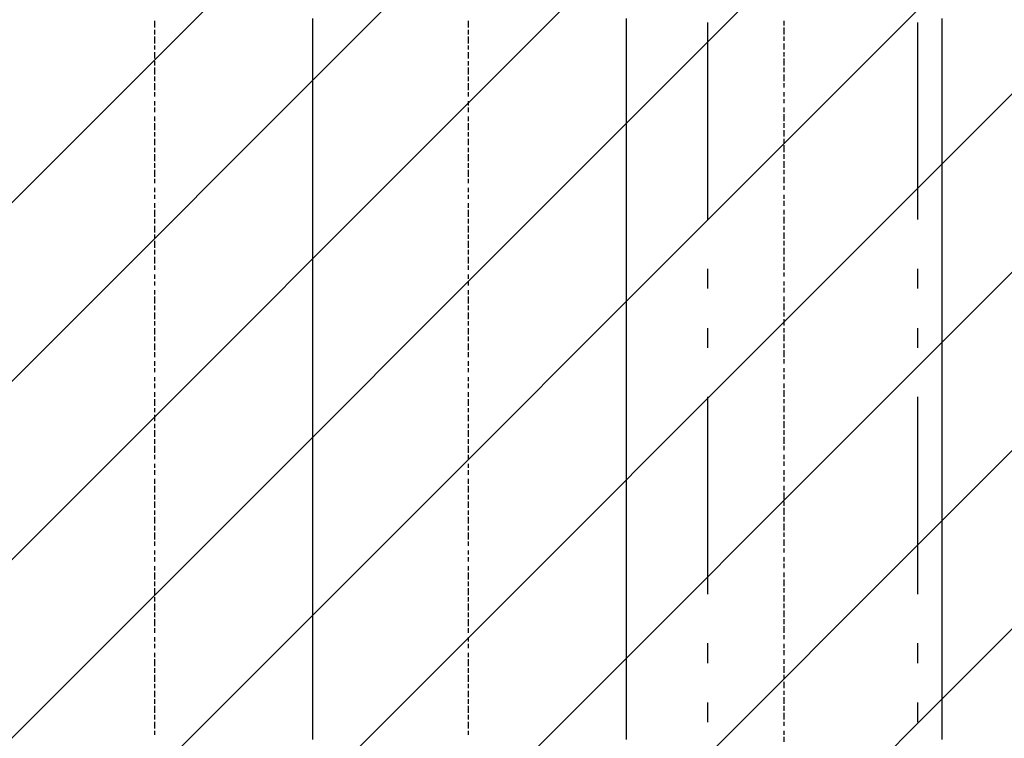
# Model space of a CAD drawing. Extents: x 997 to 109698, y 921 to 94021.
# Tile 117 of 256: x 27788 to 29663, y 12066 to 13434. Entities that reach past the tile are written whole.
import ezdxf

# ---------------------------------------------------------------- set-up
doc = ezdxf.new("R2010")
doc.units = 0
doc.header["$MEASUREMENT"] = 0
for name, color, linetype in [('12', 7, 'CONTINUOUS'), ('28', 7, 'CONTINUOUS'), ('40', 7, 'CONTINUOUS')]:
    doc.layers.add(name, color=color, linetype=linetype)

msp = doc.modelspace()

# ---------------------------------------------------------------- linework, layer by layer
at = {"layer": '12', "color": 5}
for p, q in [((28045.601607, 13418.953237), (28045.601607, 13431.953237)), ((28642.601607, 13418.953237), (28642.601607, 13431.953237)), ((29243.601607, 13422.953237), (29243.601607, 13431.953237)), ((28045.601607, 13405.953237), (28045.601607, 13414.953237)), ((28642.601607, 13405.953237), (28642.601607, 13414.953237)), ((29243.601607, 13405.953237), (29243.601607, 13418.953237)), ((28045.601607, 13388.953237), (28045.601607, 13401.953237)), ((28045.601607, 13376.953237), (28045.601607, 13384.953237)), ((28642.601607, 13388.953237), (28642.601607, 13401.953237)), ((28642.601607, 13376.953237), (28642.601607, 13384.953237)), ((29243.601607, 13393.953237), (29243.601607, 13401.953237)), ((29243.601607, 13376.953237), (29243.601607, 13388.953237)), ((28045.601607, 13359.953237), (28045.601607, 13371.953237)), ((28642.601607, 13359.953237), (28642.601607, 13371.953237)), ((29243.601607, 13363.953237), (29243.601607, 13371.953237)), ((28045.601607, 13346.953237), (28045.601607, 13354.953237)), ((28642.601607, 13346.953237), (28642.601607, 13354.953237)), ((29243.601607, 13346.953237), (29243.601607, 13359.953237)), ((28045.601607, 13329.953237), (28045.601607, 13342.953237)), ((28642.601607, 13329.953237), (28642.601607, 13342.953237)), ((29243.601607, 13333.953237), (29243.601607, 13342.953237)), ((29243.601607, 13316.953237), (29243.601607, 13329.953237)), ((28045.601607, 13316.953237), (28045.601607, 13325.953237)), ((28045.601607, 13299.953237), (28045.601607, 13312.953237)), ((28642.601607, 13316.953237), (28642.601607, 13325.953237)), ((28642.601607, 13299.953237), (28642.601607, 13312.953237)), ((29243.601607, 13304.953237), (29243.601607, 13312.953237)), ((28045.601607, 13287.953237), (28045.601607, 13295.953237)), ((28642.601607, 13287.953237), (28642.601607, 13295.953237)), ((29243.601607, 13287.953237), (29243.601607, 13295.953237)), ((28045.601607, 13270.953237), (28045.601607, 13278.953237)), ((28642.601607, 13270.953237), (28642.601607, 13278.953237)), ((29243.601607, 13274.953237), (29243.601607, 13282.953237)), ((28045.601607, 13257.953237), (28045.601607, 13266.953237)), ((28642.601607, 13257.953237), (28642.601607, 13266.953237)), ((29243.601607, 13257.953237), (29243.601607, 13266.953237)), ((29243.601607, 13240.953237), (29243.601607, 13253.953237)), ((28045.601607, 13240.953237), (28045.601607, 13249.953237)), ((28045.601607, 13223.953237), (28045.601607, 13236.953237)), ((28642.601607, 13240.953237), (28642.601607, 13249.953237)), ((28642.601607, 13223.953237), (28642.601607, 13236.953237)), ((29243.601607, 13227.953237), (29243.601607, 13236.953237)), ((28045.601607, 13211.953237), (28045.601607, 13219.953237)), ((28642.601607, 13211.953237), (28642.601607, 13219.953237)), ((29243.601607, 13211.953237), (29243.601607, 13223.953237)), ((28045.601607, 13194.953237), (28045.601607, 13206.953237)), ((28642.601607, 13194.953237), (28642.601607, 13206.953237)), ((29243.601607, 13198.953237), (29243.601607, 13206.953237)), ((28045.601607, 13181.953237), (28045.601607, 13189.953237)), ((28642.601607, 13181.953237), (28642.601607, 13189.953237)), ((29243.601607, 13181.953237), (29243.601607, 13194.953237)), ((28045.601607, 13164.953237), (28045.601607, 13177.953237)), ((28045.601607, 13151.953237), (28045.601607, 13160.953237)), ((28642.601607, 13164.953237), (28642.601607, 13177.953237)), ((28642.601607, 13151.953237), (28642.601607, 13160.953237)), ((29243.601607, 13168.953237), (29243.601607, 13177.953237)), ((29243.601607, 13151.953237), (29243.601607, 13164.953237)), ((28045.601607, 13134.953237), (28045.601607, 13147.953237)), ((28642.601607, 13134.953237), (28642.601607, 13147.953237)), ((29243.601607, 13139.953237), (29243.601607, 13147.953237)), ((28045.601607, 13122.953237), (28045.601607, 13130.953237)), ((28642.601607, 13122.953237), (28642.601607, 13130.953237)), ((29243.601607, 13122.953237), (29243.601607, 13134.953237)), ((28045.601607, 13105.953237), (28045.601607, 13113.953237)), ((28642.601607, 13105.953237), (28642.601607, 13113.953237)), ((29243.601607, 13109.953237), (29243.601607, 13117.953237)), ((28045.601607, 13092.953237), (28045.601607, 13100.953237)), ((28045.601607, 13075.953237), (28045.601607, 13084.953237)), ((28642.601607, 13092.953237), (28642.601607, 13100.953237)), ((28642.601607, 13075.953237), (28642.601607, 13084.953237)), ((29243.601607, 13092.953237), (29243.601607, 13100.953237)), ((29243.601607, 13079.953237), (29243.601607, 13088.953237)), ((28045.601607, 13058.953237), (28045.601607, 13071.953237)), ((28642.601607, 13058.953237), (28642.601607, 13071.953237)), ((29243.601607, 13062.953237), (29243.601607, 13071.953237)), ((28045.601607, 13045.953237), (28045.601607, 13054.953237)), ((28642.601607, 13045.953237), (28642.601607, 13054.953237)), ((29243.601607, 13045.953237), (29243.601607, 13058.953237)), ((28045.601607, 13028.953237), (28045.601607, 13041.953237)), ((28642.601607, 13028.953237), (28642.601607, 13041.953237)), ((29243.601607, 13033.953237), (29243.601607, 13041.953237)), ((29243.601607, 13016.953237), (29243.601607, 13028.953237)), ((28045.601607, 13016.953237), (28045.601607, 13024.953237)), ((28045.601607, 12999.953237), (28045.601607, 13012.953237)), ((28642.601607, 13016.953237), (28642.601607, 13024.953237)), ((28642.601607, 12999.953237), (28642.601607, 13012.953237)), ((29243.601607, 13003.953237), (29243.601607, 13012.953237)), ((28045.601607, 12986.953237), (28045.601607, 12995.953237)), ((28642.601607, 12986.953237), (28642.601607, 12995.953237)), ((29243.601607, 12986.953237), (29243.601607, 12999.953237)), ((28045.601607, 12969.953237), (28045.601607, 12982.953237)), ((28642.601607, 12969.953237), (28642.601607, 12982.953237)), ((29243.601607, 12973.953237), (29243.601607, 12982.953237)), ((28045.601607, 12957.953237), (28045.601607, 12965.953237)), ((28642.601607, 12957.953237), (28642.601607, 12965.953237)), ((29243.601607, 12957.953237), (29243.601607, 12969.953237)), ((28045.601607, 12940.953237), (28045.601607, 12948.953237)), ((28045.601607, 12927.953237), (28045.601607, 12935.953237)), ((28642.601607, 12940.953237), (28642.601607, 12948.953237)), ((28642.601607, 12927.953237), (28642.601607, 12935.953237)), ((29243.601607, 12944.953237), (29243.601607, 12952.953237)), ((29243.601607, 12927.953237), (29243.601607, 12935.953237)), ((28045.601607, 12910.953237), (28045.601607, 12918.953237)), ((28642.601607, 12910.953237), (28642.601607, 12918.953237)), ((29243.601607, 12914.953237), (29243.601607, 12923.953237)), ((28045.601607, 12893.953237), (28045.601607, 12906.953237)), ((28642.601607, 12893.953237), (28642.601607, 12906.953237)), ((29243.601607, 12897.953237), (29243.601607, 12906.953237)), ((28045.601607, 12880.953237), (28045.601607, 12889.953237)), ((28642.601607, 12880.953237), (28642.601607, 12889.953237)), ((29243.601607, 12880.953237), (29243.601607, 12893.953237)), ((28045.601607, 12863.953237), (28045.601607, 12876.953237)), ((28045.601607, 12851.953237), (28045.601607, 12859.953237)), ((28642.601607, 12863.953237), (28642.601607, 12876.953237)), ((28642.601607, 12851.953237), (28642.601607, 12859.953237)), ((29243.601607, 12868.953237), (29243.601607, 12876.953237)), ((29243.601607, 12851.953237), (29243.601607, 12863.953237)), ((28045.601607, 12834.953237), (28045.601607, 12846.953237)), ((28642.601607, 12834.953237), (28642.601607, 12846.953237)), ((29243.601607, 12838.953237), (29243.601607, 12846.953237)), ((28045.601607, 12821.953237), (28045.601607, 12830.953237)), ((28642.601607, 12821.953237), (28642.601607, 12830.953237)), ((29243.601607, 12821.953237), (29243.601607, 12834.953237)), ((28045.601607, 12804.953237), (28045.601607, 12817.953237)), ((28642.601607, 12804.953237), (28642.601607, 12817.953237)), ((29243.601607, 12808.953237), (29243.601607, 12817.953237)), ((29243.601607, 12791.953237), (29243.601607, 12804.953237)), ((28045.601607, 12791.953237), (28045.601607, 12800.953237)), ((28642.601607, 12791.953237), (28642.601607, 12800.953237)), ((29243.601607, 12779.953237), (29243.601607, 12787.953237)), ((28045.601607, 12774.953237), (28045.601607, 12783.953237)), ((28045.601607, 12762.953237), (28045.601607, 12770.953237)), ((28642.601607, 12774.953237), (28642.601607, 12783.953237)), ((28642.601607, 12762.953237), (28642.601607, 12770.953237)), ((29243.601607, 12762.953237), (29243.601607, 12770.953237)), ((28045.601607, 12745.953237), (28045.601607, 12753.953237)), ((28642.601607, 12745.953237), (28642.601607, 12753.953237)), ((29243.601607, 12749.953237), (29243.601607, 12758.953237)), ((28045.601607, 12732.953237), (28045.601607, 12741.953237)), ((28642.601607, 12732.953237), (28642.601607, 12741.953237)), ((29243.601607, 12732.953237), (29243.601607, 12741.953237)), ((29243.601607, 12715.953237), (29243.601607, 12728.953237)), ((28045.601607, 12715.953237), (28045.601607, 12724.953237)), ((28045.601607, 12698.953237), (28045.601607, 12711.953237)), ((28642.601607, 12715.953237), (28642.601607, 12724.953237)), ((28642.601607, 12698.953237), (28642.601607, 12711.953237)), ((29243.601607, 12703.953237), (29243.601607, 12711.953237)), ((28045.601607, 12686.953237), (28045.601607, 12694.953237)), ((28642.601607, 12686.953237), (28642.601607, 12694.953237)), ((29243.601607, 12686.953237), (29243.601607, 12698.953237)), ((28045.601607, 12669.953237), (28045.601607, 12681.953237)), ((28642.601607, 12669.953237), (28642.601607, 12681.953237)), ((29243.601607, 12673.953237), (29243.601607, 12681.953237)), ((28045.601607, 12656.953237), (28045.601607, 12664.953237)), ((28642.601607, 12656.953237), (28642.601607, 12664.953237)), ((29243.601607, 12656.953237), (29243.601607, 12669.953237)), ((28045.601607, 12639.953237), (28045.601607, 12652.953237)), ((28045.601607, 12626.953237), (28045.601607, 12635.953237)), ((28642.601607, 12639.953237), (28642.601607, 12652.953237)), ((28642.601607, 12626.953237), (28642.601607, 12635.953237)), ((29243.601607, 12643.953237), (29243.601607, 12652.953237)), ((29243.601607, 12626.953237), (29243.601607, 12639.953237)), ((28045.601607, 12609.953237), (28045.601607, 12622.953237)), ((28642.601607, 12609.953237), (28642.601607, 12622.953237)), ((29243.601607, 12614.953237), (29243.601607, 12622.953237)), ((28045.601607, 12597.953237), (28045.601607, 12605.953237)), ((28642.601607, 12597.953237), (28642.601607, 12605.953237)), ((29243.601607, 12597.953237), (29243.601607, 12605.953237)), ((28045.601607, 12580.953237), (28045.601607, 12588.953237)), ((28642.601607, 12580.953237), (28642.601607, 12588.953237)), ((29243.601607, 12584.953237), (29243.601607, 12592.953237)), ((28045.601607, 12567.953237), (28045.601607, 12576.953237)), ((28642.601607, 12567.953237), (28642.601607, 12576.953237)), ((29243.601607, 12567.953237), (29243.601607, 12576.953237)), ((29243.601607, 12554.953237), (29243.601607, 12563.953237)), ((28045.601607, 12550.953237), (28045.601607, 12559.953237)), ((28045.601607, 12533.953237), (28045.601607, 12546.953237)), ((28642.601607, 12550.953237), (28642.601607, 12559.953237)), ((28642.601607, 12533.953237), (28642.601607, 12546.953237)), ((29243.601607, 12537.953237), (29243.601607, 12546.953237)), ((28045.601607, 12520.953237), (28045.601607, 12529.953237)), ((28642.601607, 12520.953237), (28642.601607, 12529.953237)), ((29243.601607, 12520.953237), (29243.601607, 12533.953237)), ((28045.601607, 12504.953237), (28045.601607, 12516.953237)), ((28642.601607, 12504.953237), (28642.601607, 12516.953237)), ((29243.601607, 12508.953237), (29243.601607, 12516.953237)), ((29243.601607, 12491.953237), (29243.601607, 12504.953237)), ((28045.601607, 12491.953237), (28045.601607, 12499.953237)), ((28045.601607, 12474.953237), (28045.601607, 12487.953237)), ((28642.601607, 12491.953237), (28642.601607, 12499.953237)), ((28642.601607, 12474.953237), (28642.601607, 12487.953237)), ((29243.601607, 12478.953237), (29243.601607, 12487.953237)), ((28045.601607, 12461.953237), (28045.601607, 12470.953237)), ((28642.601607, 12461.953237), (28642.601607, 12470.953237)), ((29243.601607, 12461.953237), (29243.601607, 12474.953237)), ((28045.601607, 12444.953237), (28045.601607, 12457.953237)), ((28642.601607, 12444.953237), (28642.601607, 12457.953237)), ((29243.601607, 12449.953237), (29243.601607, 12457.953237)), ((28045.601607, 12432.953237), (28045.601607, 12440.953237)), ((28642.601607, 12432.953237), (28642.601607, 12440.953237)), ((29243.601607, 12432.953237), (29243.601607, 12444.953237)), ((28045.601607, 12415.953237), (28045.601607, 12423.953237)), ((28045.601607, 12402.953237), (28045.601607, 12410.953237)), ((28642.601607, 12415.953237), (28642.601607, 12423.953237)), ((28642.601607, 12402.953237), (28642.601607, 12410.953237)), ((29243.601607, 12419.953237), (29243.601607, 12427.953237)), ((29243.601607, 12402.953237), (29243.601607, 12410.953237)), ((28045.601607, 12385.953237), (28045.601607, 12393.953237)), ((28642.601607, 12385.953237), (28642.601607, 12393.953237)), ((29243.601607, 12389.953237), (29243.601607, 12398.953237)), ((28045.601607, 12368.953237), (28045.601607, 12381.953237)), ((28642.601607, 12368.953237), (28642.601607, 12381.953237)), ((29243.601607, 12372.953237), (29243.601607, 12381.953237)), ((28045.601607, 12355.953237), (28045.601607, 12364.953237)), ((28642.601607, 12355.953237), (28642.601607, 12364.953237)), ((29243.601607, 12355.953237), (29243.601607, 12368.953237)), ((28045.601607, 12338.953237), (28045.601607, 12351.953237)), ((28642.601607, 12338.953237), (28642.601607, 12351.953237)), ((29243.601607, 12343.953237), (29243.601607, 12351.953237)), ((29243.601607, 12326.953237), (29243.601607, 12338.953237)), ((28045.601607, 12326.953237), (28045.601607, 12334.953237)), ((28045.601607, 12309.953237), (28045.601607, 12322.953237)), ((28642.601607, 12326.953237), (28642.601607, 12334.953237)), ((28642.601607, 12309.953237), (28642.601607, 12322.953237)), ((29243.601607, 12313.953237), (29243.601607, 12322.953237)), ((28045.601607, 12296.953237), (28045.601607, 12305.953237)), ((28642.601607, 12296.953237), (28642.601607, 12305.953237)), ((29243.601607, 12296.953237), (29243.601607, 12309.953237)), ((28045.601607, 12279.953237), (28045.601607, 12292.953237)), ((28642.601607, 12279.953237), (28642.601607, 12292.953237)), ((29243.601607, 12283.953237), (29243.601607, 12292.953237)), ((29243.601607, 12266.953237), (29243.601607, 12279.953237)), ((28045.601607, 12266.953237), (28045.601607, 12275.953237)), ((28642.601607, 12266.953237), (28642.601607, 12275.953237)), ((29243.601607, 12254.953237), (29243.601607, 12262.953237)), ((28045.601607, 12250.953237), (28045.601607, 12258.953237)), ((28045.601607, 12237.953237), (28045.601607, 12245.953237)), ((28642.601607, 12250.953237), (28642.601607, 12258.953237)), ((28642.601607, 12237.953237), (28642.601607, 12245.953237)), ((29243.601607, 12237.953237), (29243.601607, 12245.953237)), ((28045.601607, 12220.953237), (28045.601607, 12228.953237)), ((28642.601607, 12220.953237), (28642.601607, 12228.953237)), ((29243.601607, 12224.953237), (29243.601607, 12233.953237)), ((28045.601607, 12203.953237), (28045.601607, 12216.953237)), ((28642.601607, 12203.953237), (28642.601607, 12216.953237)), ((29243.601607, 12207.953237), (29243.601607, 12216.953237)), ((29243.601607, 12190.953237), (29243.601607, 12203.953237)), ((28045.601607, 12190.953237), (28045.601607, 12199.953237)), ((28045.601607, 12173.953237), (28045.601607, 12186.953237)), ((28642.601607, 12190.953237), (28642.601607, 12199.953237)), ((28642.601607, 12173.953237), (28642.601607, 12186.953237)), ((29243.601607, 12178.953237), (29243.601607, 12186.953237)), ((28045.601607, 12161.953237), (28045.601607, 12169.953237)), ((28642.601607, 12161.953237), (28642.601607, 12169.953237)), ((29243.601607, 12161.953237), (29243.601607, 12173.953237)), ((28045.601607, 12144.953237), (28045.601607, 12156.953237)), ((28642.601607, 12144.953237), (28642.601607, 12156.953237)), ((29243.601607, 12148.953237), (29243.601607, 12156.953237)), ((28045.601607, 12131.953237), (28045.601607, 12140.953237)), ((28642.601607, 12131.953237), (28642.601607, 12140.953237)), ((29243.601607, 12131.953237), (29243.601607, 12144.953237)), ((28045.601607, 12114.953237), (28045.601607, 12127.953237)), ((28045.601607, 12101.953237), (28045.601607, 12110.953237)), ((28642.601607, 12114.953237), (28642.601607, 12127.953237)), ((28642.601607, 12101.953237), (28642.601607, 12110.953237)), ((29243.601607, 12118.953237), (29243.601607, 12127.953237)), ((29243.601607, 12101.953237), (29243.601607, 12114.953237)), ((28045.601607, 12084.953237), (28045.601607, 12097.953237)), ((28642.601607, 12084.953237), (28642.601607, 12097.953237)), ((29243.601607, 12089.953237), (29243.601607, 12097.953237)), ((28045.601607, 12072.953237), (28045.601607, 12080.953237)), ((28642.601607, 12072.953237), (28642.601607, 12080.953237)), ((29243.601607, 12072.953237), (29243.601607, 12080.953237)), ((29243.601607, 12059.953237), (29243.601607, 12068.953237))]:
    msp.add_line(p, q, dxfattribs=at)
at = {"layer": '12', "color": 1}
for p, q in [((28346.601607, 13426.953237), (28346.601607, 13435.953237)), ((28346.601607, 13414.953237), (28346.601607, 13426.953237)), ((28943.601607, 13426.953237), (28943.601607, 13435.953237)), ((28943.601607, 13414.953237), (28943.601607, 13426.953237)), ((29544.601607, 13426.953237), (29544.601607, 13435.953237)), ((29544.601607, 13414.953237), (29544.601607, 13426.953237)), ((28346.601607, 13405.953237), (28346.601607, 13414.953237)), ((28346.601607, 13397.953237), (28346.601607, 13405.953237)), ((28943.601607, 13405.953237), (28943.601607, 13414.953237)), ((28943.601607, 13397.953237), (28943.601607, 13405.953237)), ((29544.601607, 13405.953237), (29544.601607, 13414.953237)), ((29544.601607, 13397.953237), (29544.601607, 13405.953237)), ((28346.601607, 13384.953237), (28346.601607, 13397.953237)), ((28346.601607, 13376.953237), (28346.601607, 13384.953237)), ((28943.601607, 13384.953237), (28943.601607, 13397.953237)), ((28943.601607, 13376.953237), (28943.601607, 13384.953237)), ((29544.601607, 13384.953237), (29544.601607, 13397.953237)), ((29544.601607, 13376.953237), (29544.601607, 13384.953237)), ((28346.601607, 13363.953237), (28346.601607, 13376.953237)), ((28943.601607, 13363.953237), (28943.601607, 13376.953237)), ((29544.601607, 13363.953237), (29544.601607, 13376.953237)), ((28346.601607, 13354.953237), (28346.601607, 13363.953237)), ((28346.601607, 13346.953237), (28346.601607, 13354.953237)), ((28943.601607, 13354.953237), (28943.601607, 13363.953237)), ((28943.601607, 13346.953237), (28943.601607, 13354.953237)), ((29544.601607, 13354.953237), (29544.601607, 13363.953237)), ((29544.601607, 13346.953237), (29544.601607, 13354.953237)), ((28346.601607, 13333.953237), (28346.601607, 13346.953237)), ((28346.601607, 13325.953237), (28346.601607, 13333.953237)), ((28943.601607, 13333.953237), (28943.601607, 13346.953237)), ((28943.601607, 13325.953237), (28943.601607, 13333.953237)), ((29544.601607, 13333.953237), (29544.601607, 13346.953237)), ((29544.601607, 13325.953237), (29544.601607, 13333.953237)), ((28346.601607, 13316.953237), (28346.601607, 13325.953237)), ((28346.601607, 13304.953237), (28346.601607, 13316.953237)), ((28943.601607, 13316.953237), (28943.601607, 13325.953237)), ((28943.601607, 13304.953237), (28943.601607, 13316.953237)), ((29544.601607, 13316.953237), (29544.601607, 13325.953237)), ((29544.601607, 13304.953237), (29544.601607, 13316.953237)), ((28346.601607, 13295.953237), (28346.601607, 13304.953237)), ((28346.601607, 13287.953237), (28346.601607, 13295.953237)), ((28943.601607, 13295.953237), (28943.601607, 13304.953237)), ((28943.601607, 13287.953237), (28943.601607, 13295.953237)), ((29544.601607, 13295.953237), (29544.601607, 13304.953237)), ((29544.601607, 13287.953237), (29544.601607, 13295.953237)), ((28346.601607, 13274.953237), (28346.601607, 13287.953237)), ((28346.601607, 13266.953237), (28346.601607, 13274.953237)), ((28943.601607, 13274.953237), (28943.601607, 13287.953237)), ((28943.601607, 13266.953237), (28943.601607, 13274.953237)), ((29544.601607, 13274.953237), (29544.601607, 13287.953237)), ((29544.601607, 13266.953237), (29544.601607, 13274.953237)), ((28346.601607, 13257.953237), (28346.601607, 13266.953237)), ((28346.601607, 13244.953237), (28346.601607, 13257.953237)), ((28943.601607, 13253.953237), (28943.601607, 13266.953237)), ((28943.601607, 13244.953237), (28943.601607, 13253.953237)), ((29544.601607, 13253.953237), (29544.601607, 13266.953237)), ((29544.601607, 13244.953237), (29544.601607, 13253.953237)), ((28346.601607, 13236.953237), (28346.601607, 13244.953237)), ((28346.601607, 13223.953237), (28346.601607, 13236.953237)), ((28943.601607, 13236.953237), (28943.601607, 13244.953237)), ((28943.601607, 13223.953237), (28943.601607, 13236.953237)), ((29544.601607, 13236.953237), (29544.601607, 13244.953237)), ((29544.601607, 13223.953237), (29544.601607, 13236.953237)), ((28346.601607, 13215.953237), (28346.601607, 13223.953237)), ((28943.601607, 13215.953237), (28943.601607, 13223.953237)), ((29544.601607, 13215.953237), (29544.601607, 13223.953237)), ((28346.601607, 13206.953237), (28346.601607, 13215.953237)), ((28346.601607, 13194.953237), (28346.601607, 13206.953237)), ((28943.601607, 13206.953237), (28943.601607, 13215.953237)), ((28943.601607, 13194.953237), (28943.601607, 13206.953237)), ((29544.601607, 13206.953237), (29544.601607, 13215.953237)), ((29544.601607, 13194.953237), (29544.601607, 13206.953237)), ((28346.601607, 13185.953237), (28346.601607, 13194.953237)), ((28346.601607, 13177.953237), (28346.601607, 13185.953237)), ((28943.601607, 13185.953237), (28943.601607, 13194.953237)), ((28943.601607, 13177.953237), (28943.601607, 13185.953237)), ((29544.601607, 13185.953237), (29544.601607, 13194.953237)), ((29544.601607, 13177.953237), (29544.601607, 13185.953237)), ((28346.601607, 13164.953237), (28346.601607, 13177.953237)), ((28346.601607, 13156.953237), (28346.601607, 13164.953237)), ((28943.601607, 13164.953237), (28943.601607, 13177.953237)), ((28943.601607, 13156.953237), (28943.601607, 13164.953237)), ((29544.601607, 13164.953237), (29544.601607, 13177.953237)), ((29544.601607, 13156.953237), (29544.601607, 13164.953237)), ((28346.601607, 13147.953237), (28346.601607, 13156.953237)), ((28346.601607, 13134.953237), (28346.601607, 13147.953237)), ((28943.601607, 13143.953237), (28943.601607, 13156.953237)), ((28943.601607, 13134.953237), (28943.601607, 13143.953237)), ((29544.601607, 13143.953237), (29544.601607, 13156.953237)), ((29544.601607, 13134.953237), (29544.601607, 13143.953237)), ((28346.601607, 13126.953237), (28346.601607, 13134.953237)), ((28346.601607, 13113.953237), (28346.601607, 13126.953237)), ((28943.601607, 13126.953237), (28943.601607, 13134.953237)), ((28943.601607, 13113.953237), (28943.601607, 13126.953237)), ((29544.601607, 13126.953237), (29544.601607, 13134.953237)), ((29544.601607, 13113.953237), (29544.601607, 13126.953237)), ((28346.601607, 13105.953237), (28346.601607, 13113.953237)), ((28346.601607, 13096.953237), (28346.601607, 13105.953237)), ((28943.601607, 13105.953237), (28943.601607, 13113.953237)), ((28943.601607, 13096.953237), (28943.601607, 13105.953237)), ((29544.601607, 13105.953237), (29544.601607, 13113.953237)), ((29544.601607, 13096.953237), (29544.601607, 13105.953237)), ((28346.601607, 13084.953237), (28346.601607, 13096.953237)), ((28346.601607, 13075.953237), (28346.601607, 13084.953237)), ((28943.601607, 13084.953237), (28943.601607, 13096.953237)), ((28943.601607, 13075.953237), (28943.601607, 13084.953237)), ((29544.601607, 13084.953237), (29544.601607, 13096.953237)), ((29544.601607, 13075.953237), (29544.601607, 13084.953237)), ((28346.601607, 13067.953237), (28346.601607, 13075.953237)), ((28346.601607, 13054.953237), (28346.601607, 13067.953237)), ((28943.601607, 13067.953237), (28943.601607, 13075.953237)), ((28943.601607, 13054.953237), (28943.601607, 13067.953237)), ((29544.601607, 13067.953237), (29544.601607, 13075.953237)), ((29544.601607, 13054.953237), (29544.601607, 13067.953237)), ((28346.601607, 13045.953237), (28346.601607, 13054.953237)), ((28943.601607, 13045.953237), (28943.601607, 13054.953237)), ((29544.601607, 13045.953237), (29544.601607, 13054.953237)), ((28346.601607, 13037.953237), (28346.601607, 13045.953237)), ((28346.601607, 13024.953237), (28346.601607, 13037.953237)), ((28943.601607, 13033.953237), (28943.601607, 13045.953237)), ((28943.601607, 13024.953237), (28943.601607, 13033.953237)), ((29544.601607, 13033.953237), (29544.601607, 13045.953237)), ((29544.601607, 13024.953237), (29544.601607, 13033.953237)), ((28346.601607, 13016.953237), (28346.601607, 13024.953237)), ((28346.601607, 13003.953237), (28346.601607, 13016.953237)), ((28943.601607, 13016.953237), (28943.601607, 13024.953237)), ((28943.601607, 13003.953237), (28943.601607, 13016.953237)), ((29544.601607, 13016.953237), (29544.601607, 13024.953237)), ((29544.601607, 13003.953237), (29544.601607, 13016.953237)), ((28346.601607, 12995.953237), (28346.601607, 13003.953237)), ((28346.601607, 12986.953237), (28346.601607, 12995.953237)), ((28943.601607, 12995.953237), (28943.601607, 13003.953237)), ((28943.601607, 12986.953237), (28943.601607, 12995.953237)), ((29544.601607, 12995.953237), (29544.601607, 13003.953237)), ((29544.601607, 12986.953237), (29544.601607, 12995.953237)), ((28346.601607, 12973.953237), (28346.601607, 12986.953237)), ((28346.601607, 12965.953237), (28346.601607, 12973.953237)), ((28943.601607, 12973.953237), (28943.601607, 12986.953237)), ((28943.601607, 12965.953237), (28943.601607, 12973.953237)), ((29544.601607, 12973.953237), (29544.601607, 12986.953237)), ((29544.601607, 12965.953237), (29544.601607, 12973.953237)), ((28346.601607, 12957.953237), (28346.601607, 12965.953237)), ((28346.601607, 12944.953237), (28346.601607, 12957.953237)), ((28943.601607, 12957.953237), (28943.601607, 12965.953237)), ((28943.601607, 12944.953237), (28943.601607, 12957.953237)), ((29544.601607, 12957.953237), (29544.601607, 12965.953237)), ((29544.601607, 12944.953237), (29544.601607, 12957.953237)), ((28346.601607, 12935.953237), (28346.601607, 12944.953237)), ((28346.601607, 12927.953237), (28346.601607, 12935.953237)), ((28943.601607, 12935.953237), (28943.601607, 12944.953237)), ((28943.601607, 12923.953237), (28943.601607, 12935.953237)), ((29544.601607, 12935.953237), (29544.601607, 12944.953237)), ((29544.601607, 12923.953237), (29544.601607, 12935.953237)), ((28346.601607, 12914.953237), (28346.601607, 12927.953237)), ((28943.601607, 12914.953237), (28943.601607, 12923.953237)), ((29544.601607, 12914.953237), (29544.601607, 12923.953237)), ((28346.601607, 12906.953237), (28346.601607, 12914.953237)), ((28346.601607, 12893.953237), (28346.601607, 12906.953237)), ((28943.601607, 12906.953237), (28943.601607, 12914.953237)), ((28943.601607, 12893.953237), (28943.601607, 12906.953237)), ((29544.601607, 12906.953237), (29544.601607, 12914.953237)), ((29544.601607, 12893.953237), (29544.601607, 12906.953237)), ((28346.601607, 12885.953237), (28346.601607, 12893.953237)), ((28346.601607, 12876.953237), (28346.601607, 12885.953237)), ((28943.601607, 12885.953237), (28943.601607, 12893.953237)), ((28943.601607, 12876.953237), (28943.601607, 12885.953237)), ((29544.601607, 12885.953237), (29544.601607, 12893.953237)), ((29544.601607, 12876.953237), (29544.601607, 12885.953237)), ((28346.601607, 12863.953237), (28346.601607, 12876.953237)), ((28346.601607, 12855.953237), (28346.601607, 12863.953237)), ((28943.601607, 12863.953237), (28943.601607, 12876.953237)), ((28943.601607, 12855.953237), (28943.601607, 12863.953237)), ((29544.601607, 12863.953237), (29544.601607, 12876.953237)), ((29544.601607, 12855.953237), (29544.601607, 12863.953237)), ((28346.601607, 12846.953237), (28346.601607, 12855.953237)), ((28346.601607, 12834.953237), (28346.601607, 12846.953237)), ((28943.601607, 12846.953237), (28943.601607, 12855.953237)), ((28943.601607, 12834.953237), (28943.601607, 12846.953237)), ((29544.601607, 12846.953237), (29544.601607, 12855.953237)), ((29544.601607, 12834.953237), (29544.601607, 12846.953237)), ((28346.601607, 12825.953237), (28346.601607, 12834.953237)), ((28346.601607, 12817.953237), (28346.601607, 12825.953237)), ((28943.601607, 12825.953237), (28943.601607, 12834.953237)), ((28943.601607, 12817.953237), (28943.601607, 12825.953237)), ((29544.601607, 12825.953237), (29544.601607, 12834.953237)), ((29544.601607, 12817.953237), (29544.601607, 12825.953237)), ((28346.601607, 12804.953237), (28346.601607, 12817.953237)), ((28346.601607, 12796.953237), (28346.601607, 12804.953237)), ((28943.601607, 12804.953237), (28943.601607, 12817.953237)), ((28943.601607, 12796.953237), (28943.601607, 12804.953237)), ((29544.601607, 12804.953237), (29544.601607, 12817.953237)), ((29544.601607, 12796.953237), (29544.601607, 12804.953237)), ((28346.601607, 12783.953237), (28346.601607, 12796.953237)), ((28943.601607, 12783.953237), (28943.601607, 12796.953237)), ((29544.601607, 12783.953237), (29544.601607, 12796.953237)), ((28346.601607, 12774.953237), (28346.601607, 12783.953237)), ((28346.601607, 12766.953237), (28346.601607, 12774.953237)), ((28346.601607, 12753.953237), (28346.601607, 12766.953237)), ((28943.601607, 12774.953237), (28943.601607, 12783.953237)), ((28943.601607, 12766.953237), (28943.601607, 12774.953237)), ((28943.601607, 12753.953237), (28943.601607, 12766.953237)), ((29544.601607, 12774.953237), (29544.601607, 12783.953237)), ((29544.601607, 12766.953237), (29544.601607, 12774.953237)), ((29544.601607, 12753.953237), (29544.601607, 12766.953237)), ((28346.601607, 12745.953237), (28346.601607, 12753.953237)), ((28943.601607, 12745.953237), (28943.601607, 12753.953237)), ((29544.601607, 12745.953237), (29544.601607, 12753.953237)), ((28346.601607, 12736.953237), (28346.601607, 12745.953237)), ((28346.601607, 12724.953237), (28346.601607, 12736.953237)), ((28943.601607, 12736.953237), (28943.601607, 12745.953237)), ((28943.601607, 12724.953237), (28943.601607, 12736.953237)), ((29544.601607, 12736.953237), (29544.601607, 12745.953237)), ((29544.601607, 12724.953237), (29544.601607, 12736.953237)), ((28346.601607, 12715.953237), (28346.601607, 12724.953237)), ((28346.601607, 12707.953237), (28346.601607, 12715.953237)), ((28943.601607, 12715.953237), (28943.601607, 12724.953237)), ((28943.601607, 12707.953237), (28943.601607, 12715.953237)), ((29544.601607, 12715.953237), (29544.601607, 12724.953237)), ((29544.601607, 12707.953237), (29544.601607, 12715.953237)), ((28346.601607, 12694.953237), (28346.601607, 12707.953237)), ((28346.601607, 12686.953237), (28346.601607, 12694.953237)), ((28943.601607, 12694.953237), (28943.601607, 12707.953237)), ((28943.601607, 12686.953237), (28943.601607, 12694.953237)), ((29544.601607, 12694.953237), (29544.601607, 12707.953237)), ((29544.601607, 12686.953237), (29544.601607, 12694.953237)), ((28346.601607, 12677.953237), (28346.601607, 12686.953237)), ((28346.601607, 12664.953237), (28346.601607, 12677.953237)), ((28943.601607, 12673.953237), (28943.601607, 12686.953237)), ((28943.601607, 12664.953237), (28943.601607, 12673.953237)), ((29544.601607, 12673.953237), (29544.601607, 12686.953237)), ((29544.601607, 12664.953237), (29544.601607, 12673.953237)), ((28346.601607, 12656.953237), (28346.601607, 12664.953237)), ((28346.601607, 12643.953237), (28346.601607, 12656.953237)), ((28943.601607, 12656.953237), (28943.601607, 12664.953237)), ((28943.601607, 12643.953237), (28943.601607, 12656.953237)), ((29544.601607, 12656.953237), (29544.601607, 12664.953237)), ((29544.601607, 12643.953237), (29544.601607, 12656.953237)), ((28346.601607, 12635.953237), (28346.601607, 12643.953237)), ((28346.601607, 12626.953237), (28346.601607, 12635.953237)), ((28943.601607, 12635.953237), (28943.601607, 12643.953237)), ((28943.601607, 12626.953237), (28943.601607, 12635.953237)), ((29544.601607, 12635.953237), (29544.601607, 12643.953237)), ((29544.601607, 12626.953237), (29544.601607, 12635.953237)), ((28346.601607, 12614.953237), (28346.601607, 12626.953237)), ((28943.601607, 12614.953237), (28943.601607, 12626.953237)), ((29544.601607, 12614.953237), (29544.601607, 12626.953237)), ((28346.601607, 12605.953237), (28346.601607, 12614.953237)), ((28346.601607, 12597.953237), (28346.601607, 12605.953237)), ((28346.601607, 12584.953237), (28346.601607, 12597.953237)), ((28943.601607, 12605.953237), (28943.601607, 12614.953237)), ((28943.601607, 12597.953237), (28943.601607, 12605.953237)), ((28943.601607, 12584.953237), (28943.601607, 12597.953237)), ((29544.601607, 12605.953237), (29544.601607, 12614.953237)), ((29544.601607, 12597.953237), (29544.601607, 12605.953237)), ((29544.601607, 12584.953237), (29544.601607, 12597.953237)), ((28346.601607, 12576.953237), (28346.601607, 12584.953237)), ((28943.601607, 12576.953237), (28943.601607, 12584.953237)), ((29544.601607, 12576.953237), (29544.601607, 12584.953237)), ((28346.601607, 12567.953237), (28346.601607, 12576.953237)), ((28346.601607, 12554.953237), (28346.601607, 12567.953237)), ((28943.601607, 12563.953237), (28943.601607, 12576.953237)), ((28943.601607, 12554.953237), (28943.601607, 12563.953237)), ((29544.601607, 12563.953237), (29544.601607, 12576.953237)), ((29544.601607, 12554.953237), (29544.601607, 12563.953237)), ((28346.601607, 12546.953237), (28346.601607, 12554.953237)), ((28346.601607, 12533.953237), (28346.601607, 12546.953237)), ((28943.601607, 12546.953237), (28943.601607, 12554.953237)), ((28943.601607, 12533.953237), (28943.601607, 12546.953237)), ((29544.601607, 12546.953237), (29544.601607, 12554.953237)), ((29544.601607, 12533.953237), (29544.601607, 12546.953237)), ((28346.601607, 12525.953237), (28346.601607, 12533.953237)), ((28346.601607, 12516.953237), (28346.601607, 12525.953237)), ((28943.601607, 12525.953237), (28943.601607, 12533.953237)), ((28943.601607, 12516.953237), (28943.601607, 12525.953237)), ((29544.601607, 12525.953237), (29544.601607, 12533.953237)), ((29544.601607, 12516.953237), (29544.601607, 12525.953237)), ((28346.601607, 12504.953237), (28346.601607, 12516.953237)), ((28346.601607, 12495.953237), (28346.601607, 12504.953237)), ((28943.601607, 12504.953237), (28943.601607, 12516.953237)), ((28943.601607, 12495.953237), (28943.601607, 12504.953237)), ((29544.601607, 12504.953237), (29544.601607, 12516.953237)), ((29544.601607, 12495.953237), (29544.601607, 12504.953237)), ((28346.601607, 12487.953237), (28346.601607, 12495.953237)), ((28346.601607, 12474.953237), (28346.601607, 12487.953237)), ((28943.601607, 12487.953237), (28943.601607, 12495.953237)), ((28943.601607, 12474.953237), (28943.601607, 12487.953237)), ((29544.601607, 12487.953237), (29544.601607, 12495.953237)), ((29544.601607, 12474.953237), (29544.601607, 12487.953237)), ((28346.601607, 12465.953237), (28346.601607, 12474.953237)), ((28943.601607, 12465.953237), (28943.601607, 12474.953237)), ((29544.601607, 12465.953237), (29544.601607, 12474.953237)), ((28346.601607, 12457.953237), (28346.601607, 12465.953237)), ((28346.601607, 12444.953237), (28346.601607, 12457.953237)), ((28943.601607, 12453.953237), (28943.601607, 12465.953237)), ((28943.601607, 12444.953237), (28943.601607, 12453.953237)), ((29544.601607, 12453.953237), (29544.601607, 12465.953237)), ((29544.601607, 12444.953237), (29544.601607, 12453.953237)), ((28346.601607, 12436.953237), (28346.601607, 12444.953237)), ((28346.601607, 12423.953237), (28346.601607, 12436.953237)), ((28943.601607, 12436.953237), (28943.601607, 12444.953237)), ((28943.601607, 12423.953237), (28943.601607, 12436.953237)), ((29544.601607, 12436.953237), (29544.601607, 12444.953237)), ((29544.601607, 12423.953237), (29544.601607, 12436.953237)), ((28346.601607, 12415.953237), (28346.601607, 12423.953237)), ((28346.601607, 12406.953237), (28346.601607, 12415.953237)), ((28943.601607, 12415.953237), (28943.601607, 12423.953237)), ((28943.601607, 12406.953237), (28943.601607, 12415.953237)), ((29544.601607, 12415.953237), (29544.601607, 12423.953237)), ((29544.601607, 12406.953237), (29544.601607, 12415.953237)), ((28346.601607, 12393.953237), (28346.601607, 12406.953237)), ((28346.601607, 12385.953237), (28346.601607, 12393.953237)), ((28943.601607, 12393.953237), (28943.601607, 12406.953237)), ((28943.601607, 12385.953237), (28943.601607, 12393.953237)), ((29544.601607, 12393.953237), (29544.601607, 12406.953237)), ((29544.601607, 12385.953237), (29544.601607, 12393.953237)), ((28346.601607, 12377.953237), (28346.601607, 12385.953237)), ((28346.601607, 12364.953237), (28346.601607, 12377.953237)), ((28943.601607, 12377.953237), (28943.601607, 12385.953237)), ((28943.601607, 12364.953237), (28943.601607, 12377.953237)), ((29544.601607, 12377.953237), (29544.601607, 12385.953237)), ((29544.601607, 12364.953237), (29544.601607, 12377.953237)), ((28346.601607, 12355.953237), (28346.601607, 12364.953237)), ((28346.601607, 12347.953237), (28346.601607, 12355.953237)), ((28943.601607, 12355.953237), (28943.601607, 12364.953237)), ((28943.601607, 12343.953237), (28943.601607, 12355.953237)), ((29544.601607, 12355.953237), (29544.601607, 12364.953237)), ((29544.601607, 12343.953237), (29544.601607, 12355.953237)), ((28346.601607, 12334.953237), (28346.601607, 12347.953237)), ((28943.601607, 12334.953237), (28943.601607, 12343.953237)), ((29544.601607, 12334.953237), (29544.601607, 12343.953237)), ((28346.601607, 12326.953237), (28346.601607, 12334.953237)), ((28346.601607, 12313.953237), (28346.601607, 12326.953237)), ((28943.601607, 12326.953237), (28943.601607, 12334.953237)), ((28943.601607, 12313.953237), (28943.601607, 12326.953237)), ((29544.601607, 12326.953237), (29544.601607, 12334.953237)), ((29544.601607, 12313.953237), (29544.601607, 12326.953237)), ((28346.601607, 12305.953237), (28346.601607, 12313.953237)), ((28346.601607, 12296.953237), (28346.601607, 12305.953237)), ((28943.601607, 12305.953237), (28943.601607, 12313.953237)), ((28943.601607, 12296.953237), (28943.601607, 12305.953237)), ((29544.601607, 12305.953237), (29544.601607, 12313.953237)), ((29544.601607, 12296.953237), (29544.601607, 12305.953237)), ((28346.601607, 12283.953237), (28346.601607, 12296.953237)), ((28346.601607, 12275.953237), (28346.601607, 12283.953237)), ((28943.601607, 12283.953237), (28943.601607, 12296.953237)), ((28943.601607, 12275.953237), (28943.601607, 12283.953237)), ((29544.601607, 12283.953237), (29544.601607, 12296.953237)), ((29544.601607, 12275.953237), (29544.601607, 12283.953237)), ((28346.601607, 12266.953237), (28346.601607, 12275.953237)), ((28346.601607, 12254.953237), (28346.601607, 12266.953237)), ((28943.601607, 12266.953237), (28943.601607, 12275.953237)), ((28943.601607, 12254.953237), (28943.601607, 12266.953237)), ((29544.601607, 12266.953237), (29544.601607, 12275.953237)), ((29544.601607, 12254.953237), (29544.601607, 12266.953237)), ((28346.601607, 12245.953237), (28346.601607, 12254.953237)), ((28346.601607, 12237.953237), (28346.601607, 12245.953237)), ((28943.601607, 12245.953237), (28943.601607, 12254.953237)), ((28943.601607, 12237.953237), (28943.601607, 12245.953237)), ((29544.601607, 12245.953237), (29544.601607, 12254.953237)), ((29544.601607, 12237.953237), (29544.601607, 12245.953237)), ((28346.601607, 12224.953237), (28346.601607, 12237.953237)), ((28346.601607, 12216.953237), (28346.601607, 12224.953237)), ((28943.601607, 12224.953237), (28943.601607, 12237.953237)), ((28943.601607, 12216.953237), (28943.601607, 12224.953237)), ((29544.601607, 12224.953237), (29544.601607, 12237.953237)), ((29544.601607, 12216.953237), (29544.601607, 12224.953237)), ((28346.601607, 12203.953237), (28346.601607, 12216.953237)), ((28346.601607, 12195.953237), (28346.601607, 12203.953237)), ((28943.601607, 12203.953237), (28943.601607, 12216.953237)), ((28943.601607, 12195.953237), (28943.601607, 12203.953237)), ((29544.601607, 12203.953237), (29544.601607, 12216.953237)), ((29544.601607, 12195.953237), (29544.601607, 12203.953237)), ((28346.601607, 12186.953237), (28346.601607, 12195.953237)), ((28346.601607, 12173.953237), (28346.601607, 12186.953237)), ((28943.601607, 12186.953237), (28943.601607, 12195.953237)), ((28943.601607, 12173.953237), (28943.601607, 12186.953237)), ((29544.601607, 12186.953237), (29544.601607, 12195.953237)), ((29544.601607, 12173.953237), (29544.601607, 12186.953237)), ((28346.601607, 12165.953237), (28346.601607, 12173.953237)), ((28943.601607, 12165.953237), (28943.601607, 12173.953237)), ((29544.601607, 12165.953237), (29544.601607, 12173.953237)), ((28346.601607, 12156.953237), (28346.601607, 12165.953237)), ((28346.601607, 12144.953237), (28346.601607, 12156.953237)), ((28943.601607, 12156.953237), (28943.601607, 12165.953237)), ((28943.601607, 12144.953237), (28943.601607, 12156.953237)), ((29544.601607, 12156.953237), (29544.601607, 12165.953237)), ((29544.601607, 12144.953237), (29544.601607, 12156.953237)), ((28346.601607, 12135.953237), (28346.601607, 12144.953237)), ((28346.601607, 12127.953237), (28346.601607, 12135.953237)), ((28943.601607, 12135.953237), (28943.601607, 12144.953237)), ((28943.601607, 12127.953237), (28943.601607, 12135.953237)), ((29544.601607, 12135.953237), (29544.601607, 12144.953237)), ((29544.601607, 12127.953237), (29544.601607, 12135.953237)), ((28346.601607, 12114.953237), (28346.601607, 12127.953237)), ((28346.601607, 12106.953237), (28346.601607, 12114.953237)), ((28943.601607, 12114.953237), (28943.601607, 12127.953237)), ((28943.601607, 12106.953237), (28943.601607, 12114.953237)), ((29544.601607, 12114.953237), (29544.601607, 12127.953237)), ((29544.601607, 12106.953237), (29544.601607, 12114.953237)), ((28346.601607, 12097.953237), (28346.601607, 12106.953237)), ((28346.601607, 12084.953237), (28346.601607, 12097.953237)), ((28943.601607, 12093.953237), (28943.601607, 12106.953237)), ((28943.601607, 12084.953237), (28943.601607, 12093.953237)), ((29544.601607, 12093.953237), (29544.601607, 12106.953237)), ((29544.601607, 12084.953237), (29544.601607, 12093.953237)), ((28346.601607, 12076.953237), (28346.601607, 12084.953237)), ((28346.601607, 12063.953237), (28346.601607, 12076.953237)), ((28943.601607, 12076.953237), (28943.601607, 12084.953237)), ((28943.601607, 12063.953237), (28943.601607, 12076.953237)), ((29544.601607, 12076.953237), (29544.601607, 12084.953237)), ((29544.601607, 12063.953237), (29544.601607, 12076.953237))]:
    msp.add_line(p, q, dxfattribs=at)
at = {"layer": '28', "color": 2}
for p, q in [((29497.636205, 13112.693476), (36497.636205, 20112.693476)), ((29497.636205, 12773.282221), (36497.636205, 19773.282221)), ((29497.636205, 12433.870966), (36497.636205, 19433.870966)), ((29497.636205, 12094.459711), (36497.636205, 19094.459711)), ((18508.839692, 3820.953237), (29497.636205, 14809.749751)), ((18848.250947, 3820.953237), (29497.636205, 14470.338496)), ((19187.662202, 3820.953237), (29497.636205, 14130.927241)), ((19527.073457, 3820.953237), (29497.636205, 13791.515986)), ((19866.484712, 3820.953237), (29497.636205, 13452.104731)), ((20205.895967, 3820.953237), (29497.636205, 13112.693476)), ((20545.307222, 3820.953237), (29497.636205, 12773.282221)), ((20884.718477, 3820.953237), (29497.636205, 12433.870966)), ((29124.050207, 11720.873712), (29497.636205, 12094.459711))]:
    msp.add_line(p, q, dxfattribs=at)
at = {"layer": '40', "color": 8, "linetype": 'Continuous'}
for p, q in [((29097.636205, 13428.454237), (29097.636205, 13053.454237)), ((29497.636205, 13428.454237), (29497.636205, 13053.454237)), ((29097.636205, 12959.704237), (29097.636205, 12922.204237)), ((29497.636205, 12959.704237), (29497.636205, 12922.204237)), ((29097.636205, 12847.204237), (29097.636205, 12809.704237)), ((29497.636205, 12847.204237), (29497.636205, 12809.704237)), ((29097.636205, 12715.954237), (29097.636205, 12340.954237)), ((29497.636205, 12715.954237), (29497.636205, 12340.954237)), ((29097.636205, 12247.204237), (29097.636205, 12209.704237)), ((29497.636205, 12247.204237), (29497.636205, 12209.704237)), ((29097.636205, 12134.704237), (29097.636205, 12097.204237)), ((29497.636205, 12134.704237), (29497.636205, 12097.204237))]:
    msp.add_line(p, q, dxfattribs=at)

doc.saveas('drawing.dxf')
